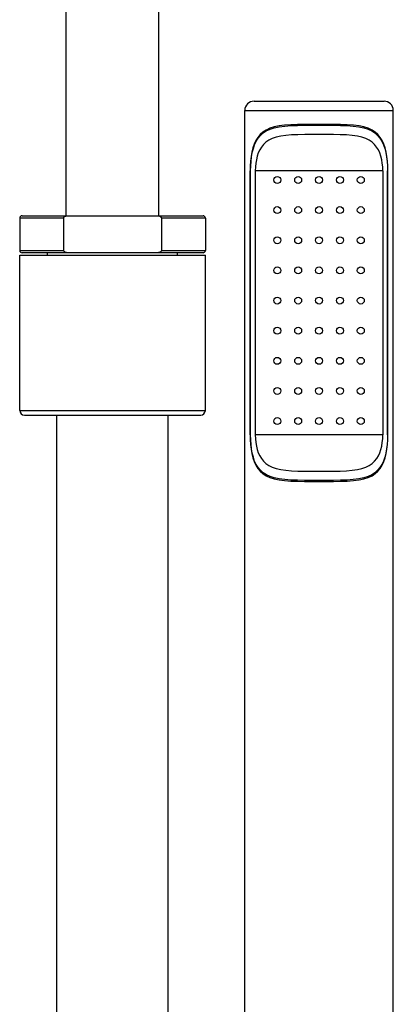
# Model space of a CAD drawing. Header units: millimetres. Extents: x 3508 to 4887, y 4192 to 6209.
# Tile 3 of 5: x 3690 to 3771, y 5252 to 5464. Entities that reach past the tile are written whole.
import ezdxf

# ---------------------------------------------------------------- set-up
doc = ezdxf.new("R2010")
doc.units = ezdxf.units.MM
doc.layers.add('OGGETTO', color=7, linetype='Continuous', lineweight=25)

msp = doc.modelspace()

# ---------------------------------------------------------------- linework, layer by layer
at = {"layer": 'OGGETTO'}
for p, q in [((3700.057, 5421.929), (3700.057, 5744.429)), ((3720.057, 5421.929), (3720.057, 5744.429)), ((3740.557, 5446.629), (3768.557, 5446.629)), ((3738.557, 5236.629), (3738.557, 5444.629)), ((3738.557, 5444.629), (3770.557, 5444.629)), ((3770.557, 5236.629), (3770.557, 5444.629)), ((3739.725, 5374.629), (3739.725, 5431.629)), ((3739.725, 5431.629), (3739.807, 5431.629)), ((3739.807, 5374.629), (3739.807, 5431.629)), ((3740.818, 5431.629), (3740.818, 5374.629)), ((3740.818, 5431.629), (3740.818, 5374.629)), ((3768.296, 5431.629), (3740.818, 5431.629)), ((3768.296, 5431.629), (3740.818, 5431.629)), ((3768.296, 5431.629), (3768.296, 5374.629)), ((3768.296, 5431.629), (3768.296, 5374.629)), ((3769.307, 5374.629), (3769.307, 5431.629)), ((3769.307, 5431.629), (3769.39, 5431.629)), ((3769.39, 5374.629), (3769.39, 5431.629)), ((3690.557, 5421.929), (3729.557, 5421.929)), ((3690.057, 5421.429), (3690.057, 5414.429)), ((3699.522, 5421.429), (3690.057, 5421.429)), ((3699.522, 5421.429), (3699.522, 5414.429)), ((3720.593, 5421.429), (3720.593, 5414.429)), ((3730.057, 5421.429), (3720.593, 5421.429)), ((3730.057, 5421.429), (3730.057, 5414.429)), ((3690.057, 5414.429), (3699.522, 5414.429)), ((3690.057, 5379.929), (3690.057, 5413.429)), ((3690.057, 5413.429), (3730.057, 5413.429)), ((3729.557, 5413.929), (3690.557, 5413.929)), ((3696.057, 5413.429), (3696.057, 5413.929)), ((3720.593, 5414.429), (3730.057, 5414.429)), ((3724.057, 5413.429), (3724.057, 5413.929)), ((3730.057, 5379.929), (3730.057, 5413.429)), ((3690.057, 5379.929), (3730.057, 5379.929)), ((3691.057, 5378.929), (3729.057, 5378.929)), ((3698.057, 5218.151), (3698.057, 5378.929)), ((3722.057, 5218.151), (3722.057, 5378.929)), ((3739.725, 5374.629), (3739.807, 5374.629)), ((3768.296, 5374.629), (3740.818, 5374.629)), ((3768.296, 5374.629), (3740.818, 5374.629)), ((3769.307, 5374.629), (3769.39, 5374.629))]:
    msp.add_line(p, q, dxfattribs=at)
for points in [[(3769.39, 5431.629), (3769.367, 5432.682), (3769.3, 5433.704), (3769.185, 5434.702), (3769.019, 5435.655), (3768.798, 5436.55), (3768.517, 5437.38), (3768.171, 5438.137), (3767.752, 5438.82), (3767.254, 5439.425), (3766.665, 5439.954), (3765.976, 5440.406), (3765.174, 5440.782), (3764.242, 5441.08), (3763.178, 5441.306), (3761.972, 5441.46), (3760.641, 5441.557), (3759.205, 5441.606), (3757.69, 5441.625), (3756.136, 5441.632), (3754.557, 5441.629), (3752.979, 5441.632), (3751.424, 5441.625), (3749.91, 5441.606), (3748.474, 5441.557), (3747.143, 5441.46), (3745.936, 5441.306), (3744.872, 5441.08), (3743.941, 5440.782), (3743.138, 5440.406), (3742.449, 5439.954), (3741.861, 5439.425), (3741.363, 5438.82), (3740.944, 5438.137), (3740.598, 5437.38), (3740.317, 5436.55), (3740.096, 5435.655), (3739.93, 5434.702), (3739.815, 5433.704), (3739.748, 5432.682), (3739.725, 5431.629)], [(3739.807, 5431.629), (3739.831, 5432.656), (3739.898, 5433.652), (3740.014, 5434.625), (3740.18, 5435.555), (3740.401, 5436.429), (3740.681, 5437.24), (3741.025, 5437.981), (3741.44, 5438.65), (3741.934, 5439.244), (3742.516, 5439.765), (3743.198, 5440.211), (3743.994, 5440.584), (3744.918, 5440.88), (3745.974, 5441.106), (3747.176, 5441.26), (3748.502, 5441.357), (3749.933, 5441.406), (3751.441, 5441.425), (3752.988, 5441.432), (3754.557, 5441.429), (3756.126, 5441.432), (3757.673, 5441.425), (3759.181, 5441.406), (3760.611, 5441.357), (3761.937, 5441.26), (3763.138, 5441.106), (3764.195, 5440.881), (3765.12, 5440.584), (3765.915, 5440.212), (3766.598, 5439.766), (3767.18, 5439.245), (3767.674, 5438.65), (3768.09, 5437.981), (3768.434, 5437.241), (3768.714, 5436.429), (3768.935, 5435.556), (3769.101, 5434.625), (3769.217, 5433.653), (3769.284, 5432.656), (3769.307, 5431.629)], [(3768.296, 5431.629), (3768.271, 5432.443), (3768.195, 5433.235), (3768.067, 5434.009), (3767.885, 5434.753), (3767.645, 5435.456), (3767.343, 5436.115), (3766.974, 5436.721), (3766.529, 5437.272), (3765.999, 5437.765), (3765.372, 5438.197), (3764.638, 5438.561), (3763.787, 5438.858), (3762.814, 5439.083), (3761.713, 5439.244), (3760.474, 5439.345), (3759.115, 5439.401), (3757.644, 5439.425), (3756.107, 5439.429), (3754.557, 5439.433), (3753.007, 5439.429), (3751.47, 5439.425), (3749.999, 5439.401), (3748.64, 5439.345), (3747.401, 5439.244), (3746.3, 5439.083), (3745.327, 5438.858), (3744.477, 5438.561), (3743.742, 5438.197), (3743.116, 5437.765), (3742.586, 5437.272), (3742.14, 5436.721), (3741.771, 5436.115), (3741.469, 5435.456), (3741.23, 5434.753), (3741.047, 5434.009), (3740.919, 5433.235), (3740.844, 5432.443), (3740.818, 5431.629)], [(3699.522, 5421.429), (3699.527, 5421.483), (3699.543, 5421.535), (3699.569, 5421.586), (3699.605, 5421.634), (3699.649, 5421.679), (3699.7, 5421.72), (3699.758, 5421.758), (3699.822, 5421.793), (3699.89, 5421.823), (3699.964, 5421.85), (3700.043, 5421.873), (3700.126, 5421.893), (3700.214, 5421.908), (3700.306, 5421.92), (3700.403, 5421.927), (3700.505, 5421.929)], [(3719.61, 5421.929), (3719.714, 5421.927), (3719.813, 5421.919), (3719.906, 5421.907), (3719.995, 5421.891), (3720.079, 5421.871), (3720.158, 5421.847), (3720.232, 5421.82), (3720.301, 5421.789), (3720.364, 5421.754), (3720.421, 5421.716), (3720.471, 5421.674), (3720.513, 5421.63), (3720.547, 5421.582), (3720.573, 5421.533), (3720.588, 5421.482), (3720.593, 5421.429)], [(3700.505, 5413.929), (3700.402, 5413.932), (3700.304, 5413.939), (3700.211, 5413.951), (3700.123, 5413.967), (3700.039, 5413.987), (3699.96, 5414.01), (3699.887, 5414.037), (3699.818, 5414.068), (3699.755, 5414.102), (3699.698, 5414.14), (3699.647, 5414.182), (3699.604, 5414.226), (3699.569, 5414.274), (3699.543, 5414.324), (3699.528, 5414.376), (3699.522, 5414.429)], [(3720.593, 5414.429), (3720.588, 5414.377), (3720.572, 5414.326), (3720.547, 5414.276), (3720.512, 5414.228), (3720.469, 5414.183), (3720.418, 5414.141), (3720.36, 5414.103), (3720.297, 5414.068), (3720.228, 5414.037), (3720.154, 5414.01), (3720.075, 5413.987), (3719.992, 5413.967), (3719.903, 5413.951), (3719.81, 5413.939), (3719.712, 5413.932), (3719.61, 5413.929)], [(3739.725, 5374.629), (3739.748, 5373.577), (3739.815, 5372.555), (3739.93, 5371.557), (3740.096, 5370.604), (3740.317, 5369.709), (3740.598, 5368.879), (3740.944, 5368.122), (3741.363, 5367.439), (3741.861, 5366.834), (3742.449, 5366.305), (3743.138, 5365.853), (3743.941, 5365.477), (3744.872, 5365.179), (3745.936, 5364.953), (3747.143, 5364.799), (3748.474, 5364.702), (3749.91, 5364.653), (3751.424, 5364.634), (3752.979, 5364.627), (3754.557, 5364.629), (3756.136, 5364.627), (3757.69, 5364.634), (3759.205, 5364.653), (3760.641, 5364.702), (3761.972, 5364.799), (3763.178, 5364.953), (3764.242, 5365.179), (3765.174, 5365.477), (3765.976, 5365.853), (3766.665, 5366.305), (3767.254, 5366.834), (3767.752, 5367.439), (3768.171, 5368.122), (3768.517, 5368.879), (3768.798, 5369.709), (3769.019, 5370.604), (3769.185, 5371.557), (3769.3, 5372.555), (3769.367, 5373.577), (3769.39, 5374.629)], [(3769.307, 5374.629), (3769.284, 5373.603), (3769.217, 5372.607), (3769.101, 5371.635), (3768.935, 5370.704), (3768.714, 5369.831), (3768.434, 5369.018), (3768.089, 5368.276), (3767.672, 5367.606), (3767.177, 5367.01), (3766.592, 5366.489), (3765.909, 5366.043), (3765.113, 5365.672), (3764.189, 5365.376), (3763.132, 5365.152), (3761.93, 5364.998), (3760.604, 5364.902), (3759.173, 5364.853), (3757.664, 5364.834), (3756.12, 5364.827), (3754.554, 5364.829), (3752.987, 5364.827), (3751.443, 5364.834), (3749.935, 5364.853), (3748.503, 5364.902), (3747.178, 5364.999), (3745.976, 5365.153), (3744.92, 5365.378), (3743.997, 5365.674), (3743.202, 5366.046), (3742.519, 5366.492), (3741.936, 5367.013), (3741.441, 5367.608), (3741.025, 5368.278), (3740.681, 5369.02), (3740.4, 5369.832), (3740.18, 5370.705), (3740.014, 5371.636), (3739.898, 5372.608), (3739.831, 5373.604), (3739.807, 5374.629)], [(3740.818, 5374.629), (3740.844, 5373.817), (3740.919, 5373.027), (3741.047, 5372.253), (3741.228, 5371.51), (3741.467, 5370.808), (3741.768, 5370.15), (3742.136, 5369.545), (3742.579, 5368.993), (3743.108, 5368.5), (3743.732, 5368.068), (3744.466, 5367.703), (3745.317, 5367.404), (3746.291, 5367.178), (3747.394, 5367.015), (3748.636, 5366.914), (3750, 5366.858), (3751.472, 5366.834), (3753.008, 5366.83), (3754.557, 5366.826), (3756.106, 5366.83), (3757.643, 5366.834), (3759.115, 5366.858), (3760.478, 5366.914), (3761.721, 5367.015), (3762.824, 5367.178), (3763.798, 5367.404), (3764.648, 5367.703), (3765.383, 5368.068), (3766.007, 5368.5), (3766.535, 5368.993), (3766.979, 5369.545), (3767.347, 5370.15), (3767.648, 5370.808), (3767.886, 5371.51), (3768.068, 5372.253), (3768.196, 5373.027), (3768.271, 5373.817), (3768.296, 5374.629)]]:
    msp.add_lwpolyline(points, dxfattribs=at)
for centre in [(3745.557, 5429.629), (3750.057, 5429.629), (3754.557, 5429.629), (3759.057, 5429.629), (3763.557, 5429.629), (3745.557, 5423.129), (3750.057, 5423.129), (3754.557, 5423.129), (3759.057, 5423.129), (3763.557, 5423.129), (3745.557, 5416.629), (3750.057, 5416.629), (3754.557, 5416.629), (3759.057, 5416.629), (3763.557, 5416.629), (3745.557, 5410.129), (3750.057, 5410.129), (3754.557, 5410.129), (3759.057, 5410.129), (3763.557, 5410.129), (3745.557, 5403.629), (3750.057, 5403.629), (3754.557, 5403.629), (3759.057, 5403.629), (3763.557, 5403.629), (3745.557, 5397.129), (3750.057, 5397.129), (3754.557, 5397.129), (3759.057, 5397.129), (3763.557, 5397.129), (3745.557, 5390.629), (3750.057, 5390.629), (3754.557, 5390.629), (3759.057, 5390.629), (3763.557, 5390.629), (3745.557, 5384.129), (3750.057, 5384.129), (3754.557, 5384.129), (3759.057, 5384.129), (3763.557, 5384.129), (3745.557, 5377.629), (3750.057, 5377.629), (3754.557, 5377.629), (3759.057, 5377.629), (3763.557, 5377.629)]:
    msp.add_circle(centre, 0.75, dxfattribs=at)
for centre, radius, start, end in [((3740.557, 5444.629), 2, 90, 180), ((3768.557, 5444.629), 2, 0, 90), ((3690.557, 5421.429), 0.5, 90, 180), ((3729.557, 5421.429), 0.5, 0, 90), ((3690.557, 5414.429), 0.5, 180, 270), ((3729.557, 5414.429), 0.5, 270, 0), ((3691.057, 5379.929), 1, 180, 270), ((3729.057, 5379.929), 1, 270, 0)]:
    msp.add_arc(centre, radius, start, end, dxfattribs=at)

doc.saveas('drawing.dxf')
